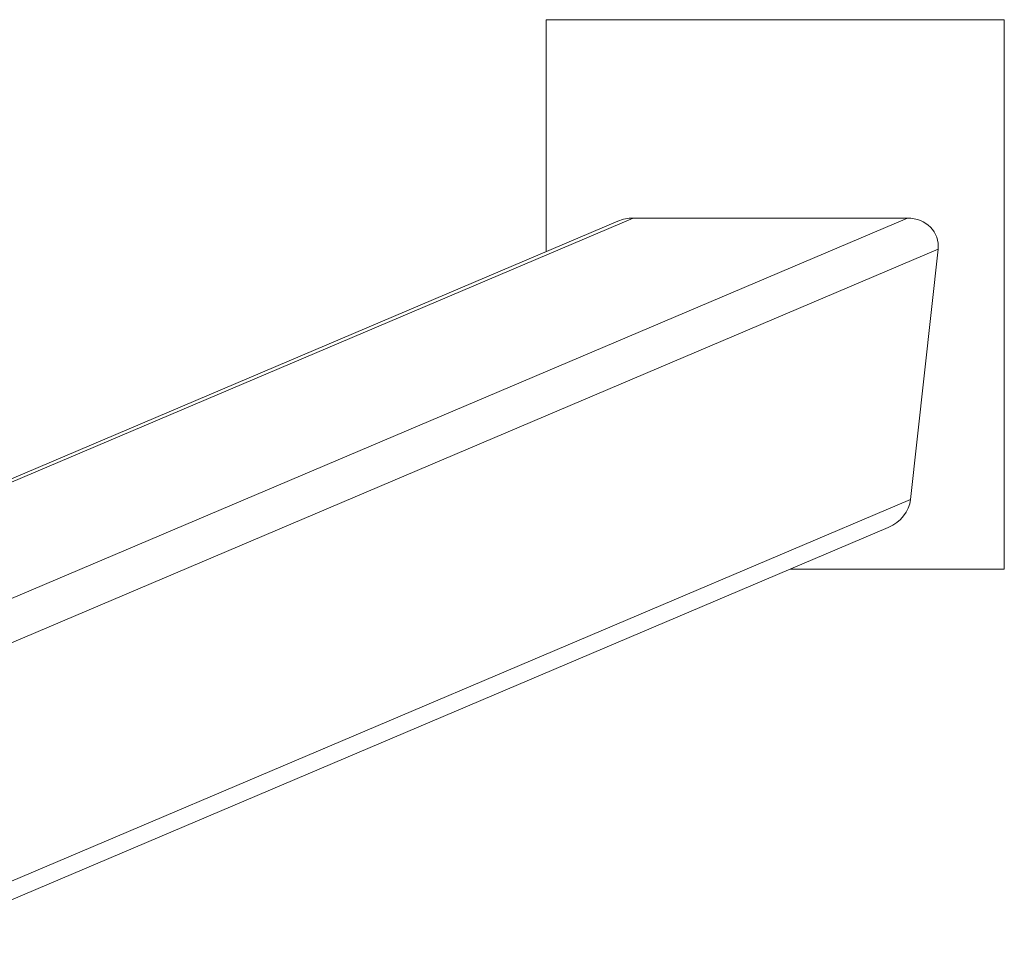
# Model space of a CAD drawing. Header units: millimetres. Extents: x 542 to 1522, y 1071 to 2490.
# Tile 14 of 14: x 1198 to 1522, y 2183 to 2490. Entities that reach past the tile are written whole.
import ezdxf

# ---------------------------------------------------------------- set-up
doc = ezdxf.new("R2010")
doc.units = ezdxf.units.MM

msp = doc.modelspace()

# ---------------------------------------------------------------- linework, layer by layer
at = {"color": 7, "linetype": 'Continuous', "lineweight": 15}
for p, q in [((1371.57, 2489.53), (1371.57, 2413.08)), ((1522.47, 2489.53), (1371.57, 2489.53)), ((1522.47, 2308.44), (1522.47, 2489.53)), ((1490.52, 2424.13), (1400.19, 2424.13)), ((1395.12, 2423.09), (1115.96, 2304.5)), ((1491.58, 2331.4), (1500.67, 2413.83)), ((1156.15, 2182.77), (1484.23, 2322.14)), ((1451.99, 2308.44), (1522.47, 2308.44))]:
    msp.add_line(p, q, dxfattribs=at)
at = {"color": 8, "linetype": 'Continuous', "lineweight": 15}
for p, q in [((1400.19, 2424.13), (1118.57, 2304.5)), ((1490.52, 2424.13), (1156.15, 2282.1)), ((1500.67, 2413.83), (1156.15, 2267.48)), ((1491.58, 2331.4), (1156.15, 2188.91))]:
    msp.add_line(p, q, dxfattribs=at)
at = {"color": 7, "linetype": 'Continuous', "lineweight": 15}
for centre, start_param, end_param in [((1399.06, 2413.83), 4.258125, 4.712389), ((1489.38, 2413.83), 2.687329, 4.258125), ((1480.29, 2331.4), 1.570796, 2.687329)]:
    msp.add_ellipse(centre, major_axis=(-10.64, -4.52), ratio=0.869886, start_param=start_param, end_param=end_param, dxfattribs=at)

doc.saveas('drawing.dxf')
